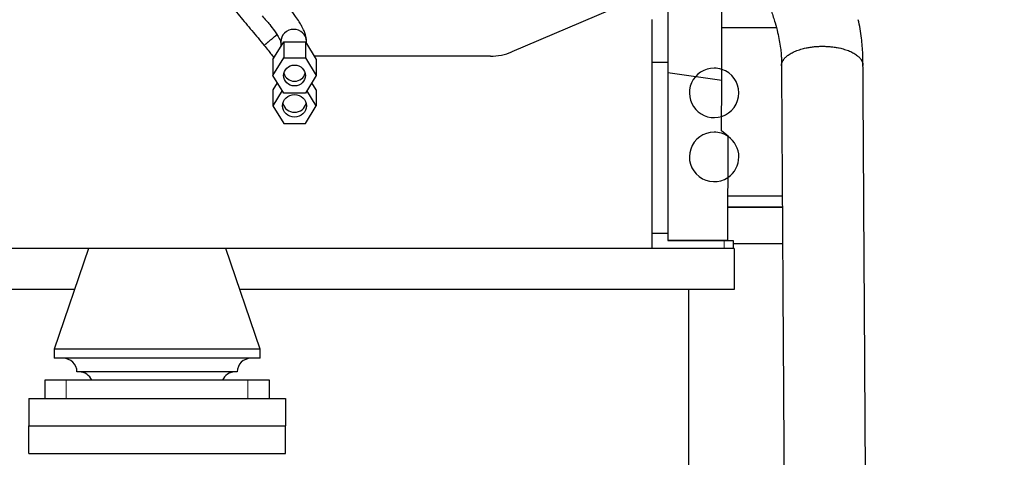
# Model space of a CAD drawing. Header units: inches. Extents: x 0 to 17820, y -10 to 12600.
# Tile 53 of 125: x 4445 to 5520, y 7945 to 8424. Entities that reach past the tile are written whole.
import ezdxf

# ---------------------------------------------------------------- set-up
doc = ezdxf.new("R2010")
doc.units = ezdxf.units.IN
doc.layers.add('1', color=7, linetype='Continuous', true_color=0xffffff)
doc.layers.add('254', color=7, linetype='Continuous', true_color=0xffffff)
doc.styles.add('latin_extended', font='simplex.shx')
doc.dimstyles.get("Standard").update_dxf_attribs({"dimtxt": 0.18, "dimasz": 0.18, "dimexe": 0.18, "dimexo": 0.0625, "dimgap": 0.09, "dimtad": 0, "dimtih": 1, "dimtoh": 1, "dimdec": 4, "dimzin": 0, "dimdsep": 46, "dimtxsty": 'Standard', "dimcen": 0.09, "dimadec": 0, "dimazin": 0, "dimtfac": 1, "dimtdec": 4, "dimtofl": 0, "dimtmove": 0, "dimatfit": 3, "dimfxl": 1, "dimtolj": 1, "dimtzin": 0, "dimarcsym": 0})

# ---------------------------------------------------------------- blocks, each defined once
blk = doc.blocks.new('_U12')
at = {"layer": '254', "color": 3, "linetype": 'Continuous', "lineweight": 13, "transparency": 16777216}
for p, q in [((6468.6, 10266.6), (6468.6, 6922.7)), ((761.1, 8418.6), (761.1, 6922.7)), ((866.1, 6952.7), (6363.6, 6952.7))]:
    blk.add_line(p, q, dxfattribs=at)
at = {"layer": '254', "color": 3, "transparency": 16777216}
for points in [[(866.1, 6970.2), (866.1, 6935.2), (761.1, 6952.7)], [(6363.6, 6935.2), (6363.6, 6970.2), (6468.6, 6952.7)]]:
    blk.add_solid(points, dxfattribs=at)
at = {"layer": 'Defpoints', "color": 0, "transparency": 16777216}
for p in [(6468.6, 10296.6), (761.1, 8448.6), (6468.6, 6952.7)]:
    blk.add_point(p, dxfattribs=at)
at = {"layer": '254', "color": 2, "lineweight": 13, "transparency": 16777216, "insert": (3429.8, 7110.2), "char_height": 105, "attachment_point": 1, "style": 'latin_extended'}
blk.add_mtext('\\A1;5707', dxfattribs=at)

msp = doc.modelspace()

# ---------------------------------------------------------------- linework, layer by layer
at = {"layer": '1', "color": 2, "linetype": 'Continuous', "lineweight": 25}
for p, q in [((5211.413, 8357.269), (5211.659, 8470.107)), ((5152.39, 8460.732), (5152.39, 8377.376)), ((5089.412, 8434.072), (4982.361, 8388.452)), ((5089.41, 8434.071), (4982.361, 8388.452)), ((5135.09, 8423.649), (5135.09, 8173.649)), ((5271.092, 8414.62), (5211.539, 8414.62)), ((4721.418, 8380.001), (4733.254, 8399.412)), ((4733.254, 8399.412), (4756.925, 8399.412)), ((4733.254, 8399.412), (4733.254, 8382.046)), ((4756.925, 8399.412), (4768.761, 8380.001)), ((4756.925, 8399.412), (4756.925, 8382.046)), ((4958.839, 8383.649), (4766.538, 8383.649)), ((4958.839, 8383.649), (4766.538, 8383.649)), ((4721.418, 8362.635), (4733.254, 8382.046)), ((4721.418, 8380.001), (4721.418, 8362.635)), ((4733.254, 8382.046), (4756.925, 8382.046)), ((4756.925, 8382.046), (4768.761, 8362.635)), ((4768.761, 8380.001), (4768.761, 8362.635)), ((5135.09, 8377.376), (5152.39, 8377.376)), ((5152.39, 8377.376), (5152.39, 8190.455)), ((4733.254, 8343.224), (4721.418, 8362.635)), ((4768.761, 8362.635), (4756.925, 8343.224)), ((5211.413, 8357.269), (5152.39, 8365.622)), ((4726.199, 8354.795), (4721.418, 8346.955)), ((4768.761, 8346.955), (4763.981, 8354.795)), ((5211.293, 8302.287), (5211.413, 8357.269)), ((4721.418, 8346.955), (4721.418, 8329.589)), ((4731.493, 8346.112), (4721.418, 8329.589)), ((4756.925, 8343.224), (4733.254, 8343.224)), ((4768.761, 8329.589), (4758.686, 8346.112)), ((4768.761, 8346.955), (4768.761, 8329.589)), ((4721.418, 8329.589), (4733.254, 8310.178)), ((4756.925, 8310.178), (4768.761, 8329.589)), ((4733.254, 8310.178), (4756.925, 8310.178)), ((5218.28, 8296.272), (5211.293, 8302.287)), ((5218.032, 8182.281), (5218.28, 8296.272)), ((5277.472, 8230.648), (5218.137, 8230.65)), ((5218.11, 8218.648), (5277.546, 8218.648)), ((5277.546, 8218.648), (5218.111, 8218.65)), ((5135.09, 8190.455), (5152.39, 8190.455)), ((5152.39, 8190.455), (5152.39, 8182.259)), ((5218.032, 8182.281), (5152.39, 8182.281)), ((5152.39, 8182.259), (5214.01, 8182.259)), ((5214.01, 8182.259), (5224.01, 8182.259)), ((5224.01, 8182.259), (5224.01, 8173.649)), ((4539.173, 8173.649), (4160.934, 8173.649)), ((4520.09, 8173.649), (4482.59, 8063.649)), ((4595.09, 8173.649), (4539.183, 8173.649)), ((4650.996, 8173.649), (4595.09, 8173.649)), ((5135.09, 8173.649), (4650.936, 8173.649)), ((4707.59, 8063.649), (4670.09, 8173.649)), ((5225.09, 8173.649), (5135.085, 8173.649)), ((5277.794, 8178.65), (5224.009, 8178.65)), ((5277.794, 8178.649), (5224.009, 8178.649)), ((5225.09, 8173.649), (5225.09, 8128.649)), ((4504.697, 8128.649), (4195.378, 8128.649)), ((5225.09, 8128.649), (4685.412, 8128.649)), ((5175.09, 8128.649), (5175.09, 7723.649)), ((4595.09, 8063.649), (4482.59, 8063.649)), ((4482.59, 8063.649), (4482.59, 8053.649)), ((4707.59, 8063.649), (4595.09, 8063.649)), ((4707.59, 8053.649), (4707.59, 8063.649)), ((4595.09, 8053.649), (4482.59, 8053.649)), ((4707.59, 8053.649), (4595.09, 8053.649)), ((4495.896, 8029.649), (4472.59, 8029.649)), ((4472.59, 8029.649), (4472.59, 8009.649)), ((4694.283, 8029.649), (4495.896, 8029.649)), ((4595.09, 8038.649), (4507.59, 8038.649)), ((4682.59, 8038.649), (4595.09, 8038.649)), ((4717.59, 8029.649), (4694.283, 8029.649)), ((4717.59, 8009.649), (4717.59, 8029.649)), ((4455.09, 8009.649), (4735.09, 8009.649)), ((4455.09, 8009.649), (4455.09, 7979.649)), ((4735.09, 8009.649), (4735.09, 7979.649)), ((4455.09, 7979.649), (4735.09, 7979.649)), ((4455.09, 7979.649), (4735.09, 7979.649)), ((4455.09, 7949.649), (4455.09, 7979.649)), ((4735.09, 7949.649), (4735.09, 7979.649)), ((4455.09, 7949.649), (4735.09, 7949.649))]:
    msp.add_line(p, q, dxfattribs=at)
at = {"layer": '1', "color": 110, "linetype": 'Continuous', "lineweight": 13}
for p, q in [((4958.839, 8383.649), (4958.839, 8383.649)), ((4982.361, 8388.452), (4982.361, 8388.452)), ((5214.01, 8173.649), (5214.01, 8182.259)), ((4495.896, 8009.649), (4495.896, 8029.649)), ((4694.283, 8009.649), (4694.283, 8029.649))]:
    msp.add_line(p, q, dxfattribs=at)
at = {"layer": '1', "color": 2, "linetype": 'Continuous', "lineweight": 25}
for centre, radius, start, end in [((5203.09, 8343.649), 27, 90.000929, 287.759054), ((5203.09, 8343.649), 27, 71.984054, 90.000929), ((5203.09, 8343.649), 27, 287.759054, 71.984054), ((5203.09, 8273.649), 27, 90.000929, 303.981554), ((5203.09, 8273.649), 27, 55.761554, 90.000929), ((5203.09, 8273.649), 27, 303.981554, 55.761554), ((4492.59, 8038.649), 15, 0, 90), ((4697.59, 8038.649), 15, 90, 180), ((4510.09, 8023.649), 15, 23.578178, 90), ((4680.09, 8023.649), 15, 90, 156.421822)]:
    msp.add_arc(centre, radius, start, end, dxfattribs=at)
for centre, major_axis, ratio, start_param, end_param in [((4744.172, 8399.802), (13.996, 0.347), 0.94671396, 1.54734374, 3.14189836), ((4744.172, 8399.802), (13.996, 0.347), 0.94671396, 0.00060023, 1.54734374), ((4958.839, 8443.649), (60, 0), 1, 4.71238898, 5.11523192), ((4958.839, 8443.649), (60, 0), 1, 4.71238898, 5.11523192), ((4745.09, 8367.781), (-12, 0), 0.94688159, 0.22835452, 1.57079633), ((4745.09, 8367.781), (-12, 0), 0.94688159, 1.57079633, 2.91323814), ((4745.09, 8334.735), (-13, 0), 0.94688159, 0.21048671, 1.57079633), ((4745.09, 8334.735), (-13, 0), 0.94688159, 1.57079633, 2.93110595)]:
    msp.add_ellipse(centre, major_axis=major_axis, ratio=ratio, start_param=start_param, end_param=end_param, dxfattribs=at)
for centre, major_axis in [((4745.09, 8362.635), (-12, 0)), ((4745.09, 8329.589), (-13, 0))]:
    msp.add_ellipse(centre, major_axis=major_axis, ratio=0.94688159, dxfattribs=at)
for points, knots in [([(4644.809, 8476.116), (4647.594, 8472.775), (4653.178, 8466.074), (4661.561, 8456.015), (4669.959, 8445.937), (4677.797, 8436.531), (4685.076, 8427.797), (4691.794, 8419.735), (4698.509, 8411.677), (4705.23, 8403.612), (4709.711, 8398.234), (4711.957, 8395.54)], [0, 0, 0, 0, 0.12440245, 0.2494728, 0.37454331, 0.49961333, 0.59966934, 0.69972507, 0.79977566, 0.89968956, 1, 1, 1, 1]), ([(4758.168, 8400.15), (4758.155, 8400.523), (4758.113, 8401.341), (4758.011, 8402.49), (4757.651, 8404.627), (4756.959, 8407.443), (4755.762, 8410.796), (4754.243, 8414.116), (4752.577, 8417.367), (4750.033, 8421.732), (4745.963, 8427.821), (4740.935, 8434.42), (4735.46, 8440.979), (4732.176, 8444.695), (4730.353, 8446.692)], [0, 0, 0, 0, 0.02214221, 0.05033622, 0.08805967, 0.15962263, 0.26354786, 0.32322041, 0.39751412, 0.49109215, 0.61480704, 0.77813884, 0.88006404, 1, 1, 1, 1]), ([(4709.64, 8427.852), (4711.237, 8426.102), (4714.076, 8422.894), (4718.718, 8417.354), (4722.854, 8411.969), (4726.069, 8407.214), (4728.279, 8403.466), (4729.378, 8401.189), (4729.935, 8399.857), (4730.169, 8399.127), (4730.251, 8398.647), (4730.204, 8399.043), (4730.193, 8399.117), (4730.188, 8399.179), (4730.182, 8399.331), (4730.181, 8399.349), (4730.18, 8399.367), (4730.179, 8399.363), (4730.179, 8399.372), (4730.178, 8399.391), (4730.178, 8399.409), (4730.177, 8399.425), (4730.177, 8399.438), (4730.177, 8399.449), (4730.176, 8399.459), (4730.176, 8399.463), (4730.176, 8399.453)], [0, 0, 0, 0, 0.12722451, 0.23303543, 0.39811039, 0.5206125, 0.61325614, 0.74601974, 0.77794592, 0.84006409, 0.93082366, 0.96972047, 0.98073846, 0.98621302, 0.98744441, 0.98823491, 0.98912094, 0.99391367, 0.99620729, 0.99686874, 0.99723846, 0.9974925, 0.99771852, 0.99792134, 0.99816168, 1, 1, 1, 1]), ([(5265.569, 8432.605), (5267.026, 8428.536), (5269.51, 8420.906), (5273.125, 8407.434), (5275.282, 8395.859), (5276.252, 8386.407), (5276.546, 8381.162), (5276.598, 8376.903), (5276.601, 8374.357), (5276.591, 8373.159)], [0, 0, 0, 0, 0.19984668, 0.37395446, 0.65505651, 0.76564188, 0.8574591, 0.93218927, 1, 1, 1, 1]), ([(5365.589, 8373.654), (5365.59, 8374.346), (5365.588, 8376.149), (5365.581, 8380.242), (5365.339, 8389.39), (5364.065, 8404.209), (5361.898, 8416.899), (5360.476, 8423.639)], [0, 0, 0, 0, 0.04188993, 0.10960663, 0.25471328, 0.60452664, 1, 1, 1, 1]), ([(4711.957, 8395.54), (4713.457, 8393.745), (4716.161, 8390.41), (4719.743, 8385.749), (4721.767, 8382.943), (4722.645, 8381.685)], [0, 0, 0, 0, 0.38490534, 0.71736776, 1, 1, 1, 1]), ([(5276.591, 8373.159), (5276.653, 8363.126), (5276.777, 8343.047), (5276.964, 8312.922), (5277.15, 8282.784), (5277.337, 8252.646), (5277.524, 8222.509), (5277.942, 8155.057), (5278.95, 7992.283), (5279.896, 7839.555), (5280.548, 7734.187)], [0, 0, 0, 0, 0.04710542, 0.09427161, 0.1414378, 0.188604, 0.23577019, 0.28293638, 0.50529128, 1, 1, 1, 1]), ([(5369.545, 7735.071), (5368.893, 7840.318), (5367.867, 8005.841), (5366.8, 8178.128), (5366.343, 8251.935), (5366.217, 8272.232), (5366.092, 8292.529), (5365.966, 8312.825), (5365.84, 8333.122), (5365.715, 8353.398), (5365.631, 8366.909), (5365.589, 8373.654)], [0, 0, 0, 0, 0.4944396, 0.77760797, 0.80939217, 0.84117637, 0.87296058, 0.90474478, 0.93652899, 0.9683132, 1, 1, 1, 1])]:
    msp.add_open_spline(points, degree=3, knots=knots, dxfattribs=at)
for points, weights, knots in [([(4726.252, 8407.459), (4725.361, 8406.716), (4724.454, 8405.961), (4723.561, 8405.217), (4718.906, 8401.339), (4713.855, 8397.129), (4711.955, 8395.542), (4711.957, 8395.54)], [1.00607977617, 1.00982676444, 1.01369768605, 1.01661171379, 1.01661171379, 0.958470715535, 1.01661171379, 1.01661171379], [0, 0, 0, 0, 0, 0.18292309, 0.18292309, 0.18292309, 1, 1, 1, 1, 1]), ([(5276.591, 8373.168), (5276.59, 8373.231), (5276.591, 8373.293), (5276.592, 8373.355), (5276.751, 8380.901), (5284.828, 8390.839), (5305.807, 8394.575), (5337.271, 8394.567), (5358.09, 8390.82), (5365.746, 8380.877), (5365.587, 8373.394)], [1.01658800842, 1.01659976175, 1.01660769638, 1.01661171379, 1.01661171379, 0.958470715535, 1.01661171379, 1.01661171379, 0.958470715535, 1.01661171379, 1.01661171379], [0, 0, 0, 0, 0, 0.00413905, 0.00413905, 0.00413905, 0.50206952, 0.50206952, 0.50206952, 1, 1, 1, 1, 1])]:
    msp.add_rational_spline(points, weights, degree=4, knots=knots, dxfattribs=at)
for points in [[(4730.176, 8399.453), (4730.217, 8397.823), (4730.257, 8396.193), (4730.297, 8394.562)], [(4758.239, 8397.257), (4758.215, 8398.222), (4758.192, 8399.186), (4758.168, 8400.15)]]:
    msp.add_open_spline(points, degree=3, dxfattribs=at)

# ---------------------------------------------------------------- dimensions: what is measured, and where the dimension line sits
at = {"layer": '254', "color": 2, "linetype": 'Continuous', "lineweight": 13}
dim = msp.add_linear_dim(base=(6468.58969, 6952.66241), p1=(761.0897, 8448.64919), p2=(6468.58969, 10296.58971), dimstyle='Standard', override={"dimscale": 30, "dimtxt": 3.5, "dimasz": 3.5, "dimexe": 1, "dimexo": 1, "dimgap": 1.75, "dimtad": 1, "dimtih": 1, "dimtoh": 0, "dimdec": 0, "dimlfac": 1, "dimzin": 8, "dimdsep": 46, "dimlunit": 2, "dimtxsty": 'latin_extended', "dimsah": 1, "dimse1": 0, "dimse2": 0, "dimsd1": 0, "dimsd2": 0, "dimclrd": 3, "dimclre": 3, "dimclrt": 2, "dimtol": 0, "dimtm": -0.1, "dimtfac": 0.714286, "dimtdec": 3, "dimtofl": 1, "dimtmove": 0, "dimtzin": 8, "dimlwd": 13, "dimlwe": 13}, dxfattribs=at)
dim.commit()
dim.dimension.update_dxf_attribs({"geometry": '_U12', "text_midpoint": (3614.83969, 6952.66241), "dimtype": 160})

doc.saveas('drawing.dxf')
